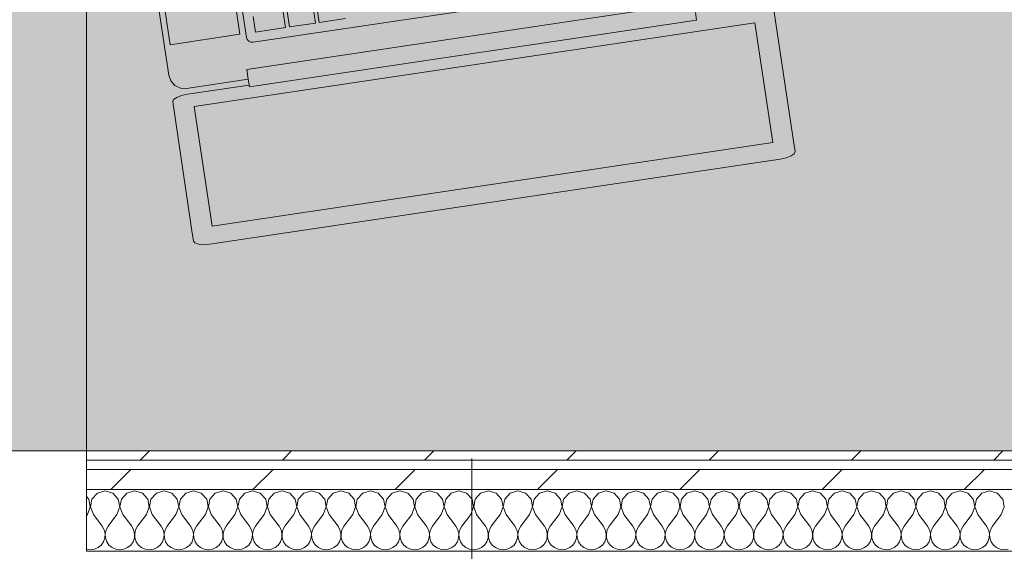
# Model space of a CAD drawing. Header units: millimetres. Extents: x -28277 to 305935, y -19284 to 4746.
# Tile 94 of 136: x 42269 to 42906, y -1231 to -888. Entities that reach past the tile are written whole.
import ezdxf

# ---------------------------------------------------------------- set-up
doc = ezdxf.new("R2010")
doc.units = ezdxf.units.MM
doc.header["$MEASUREMENT"] = 0
doc.linetypes.add('Wipeout_Contour', pattern=[1000, 0, -1000])
for name, color, linetype in [('10_ESTR_Pilars', 7, 'Continuous'), ('Nuevo_08_E_Envans secs', 7, 'Continuous'), ('Nuevo_09_EI_Mobiliari general', 7, 'Continuous')]:
    doc.layers.add(name, color=color, linetype=linetype)
for name, color, linetype, lineweight in [('10_ESTR_Pilars_Pluma_Nº__20', 1, 'Continuous', 5), ('Nuevo_08_E_Envans secs_Pluma_Nº__1', 7, 'Continuous', 5), ('Nuevo_09_EI_Mobiliari general_Pluma_Nº__1', 7, 'Continuous', 5)]:
    doc.layers.add(name, color=color, linetype=linetype, lineweight=lineweight)
for name, color, linetype, lineweight, true_color in [('Nuevo_08_E_Envans secs_Pluma_Nº__102', 7, 'Continuous', 5, 0xcccccc), ('Nuevo_08_E_Envans secs_Pluma_Nº__171', 171, 'Continuous', 13, 0xaaaaff), ('Nuevo_08_E_Envans secs_Pluma_Nº__177', 7, 'Continuous', 15, 0xf7e046)]:
    doc.layers.add(name, color=color, linetype=linetype, lineweight=lineweight, true_color=true_color)
pattern_1 = [(45, (55248.37, -37.4), (-91.9239, 91.9239), [97.5, -32.5]), (45, (55248.37, 54.52), (-91.9239, 91.9239), [97.5, -32.5])]

# ---------------------------------------------------------------- blocks, each defined once
blk = doc.blocks.new('Forjado_7_1', base_point=(39257.93, 1517.45))
at = {"layer": 'Nuevo_09_EI_Mobiliari general', "linetype": 'Continuous', "lineweight": 0, "true_color": 0xffffff}
blk.add_hatch(color=7, dxfattribs=at).paths.add_polyline_path([(39257.93, 1517.45), (39257.93, -1166.38), (44268.52, -1166.38), (44256.85, 1517.45), (43506.52, 1517.45), (43506.52, -416.38), (40007.93, -416.38), (40007.93, 1517.45)])
at = {"layer": 'Nuevo_09_EI_Mobiliari general_Pluma_Nº__1', "color": 7, "linetype": 'Continuous', "lineweight": 5, "flags": 128}
blk.add_lwpolyline([(39257.93, 1517.45), (39257.93, -1166.38), (44268.52, -1166.38), (44256.85, 1517.45), (43506.52, 1517.45), (43506.52, -416.38), (40007.93, -416.38), (40007.93, 1517.45)], close=True, dxfattribs=at)
blk = doc.blocks.new('*X139', base_point=(55248.37, -37.4))
at = {"layer": 'Nuevo_08_E_Envans secs_Pluma_Nº__102', "color": 254, "linetype": 'Continuous', "lineweight": 5, "true_color": 0xcccccc}
for p, q in [((42314.03, -1197.59), (42312.43, -1195.85)), ((42319.55, -1193.75), (42316.04, -1197.59)), ((42324.56, -1192.33), (42319.55, -1193.75)), ((42329.56, -1193.75), (42324.56, -1192.33)), ((42333.07, -1197.59), (42329.56, -1193.75)), ((42338.6, -1193.75), (42335.09, -1197.59)), ((42343.6, -1192.33), (42338.6, -1193.75)), ((42348.61, -1193.75), (42343.6, -1192.33)), ((42352.12, -1197.59), (42348.61, -1193.75)), ((42357.64, -1193.75), (42354.13, -1197.59)), ((42362.65, -1192.33), (42357.64, -1193.75)), ((42367.66, -1193.75), (42362.65, -1192.33)), ((42371.17, -1197.59), (42367.66, -1193.75)), ((42376.69, -1193.75), (42373.18, -1197.59)), ((42381.7, -1192.33), (42376.69, -1193.75)), ((42386.71, -1193.75), (42381.7, -1192.33)), ((42390.22, -1197.59), (42386.71, -1193.75)), ((42395.74, -1193.75), (42392.23, -1197.59)), ((42400.75, -1192.33), (42395.74, -1193.75)), ((42405.75, -1193.75), (42400.75, -1192.33)), ((42409.26, -1197.59), (42405.75, -1193.75)), ((42414.79, -1193.75), (42411.28, -1197.59)), ((42419.79, -1192.33), (42414.79, -1193.75)), ((42424.8, -1193.75), (42419.79, -1192.33)), ((42428.31, -1197.59), (42424.8, -1193.75)), ((42433.83, -1193.75), (42430.32, -1197.59)), ((42438.84, -1192.33), (42433.83, -1193.75)), ((42443.85, -1193.75), (42438.84, -1192.33)), ((42447.36, -1197.59), (42443.85, -1193.75)), ((42452.88, -1193.75), (42449.37, -1197.59)), ((42457.89, -1192.33), (42452.88, -1193.75)), ((42462.9, -1193.75), (42457.89, -1192.33)), ((42466.41, -1197.59), (42462.9, -1193.75)), ((42471.93, -1193.75), (42468.42, -1197.59)), ((42476.94, -1192.33), (42471.93, -1193.75)), ((42481.94, -1193.75), (42476.94, -1192.33)), ((42485.46, -1197.59), (42481.94, -1193.75)), ((42490.98, -1193.75), (42487.47, -1197.59)), ((42495.98, -1192.33), (42490.98, -1193.75)), ((42500.99, -1193.75), (42495.98, -1192.33)), ((42504.5, -1197.59), (42500.99, -1193.75)), ((42510.03, -1193.75), (42506.51, -1197.59)), ((42515.03, -1192.33), (42510.03, -1193.75)), ((42520.04, -1193.75), (42515.03, -1192.33)), ((42523.55, -1197.59), (42520.04, -1193.75)), ((42529.07, -1193.75), (42525.56, -1197.59)), ((42534.08, -1192.33), (42529.07, -1193.75)), ((42539.09, -1193.75), (42534.08, -1192.33)), ((42542.6, -1197.59), (42539.09, -1193.75)), ((42548.12, -1193.75), (42544.61, -1197.59)), ((42553.13, -1192.33), (42548.12, -1193.75)), ((42558.13, -1193.75), (42553.13, -1192.33)), ((42561.65, -1197.59), (42558.13, -1193.75)), ((42567.17, -1193.75), (42563.66, -1197.59)), ((42572.17, -1192.33), (42567.17, -1193.75)), ((42577.18, -1193.75), (42572.17, -1192.33)), ((42580.69, -1197.59), (42577.18, -1193.75)), ((42586.22, -1193.75), (42582.7, -1197.59)), ((42591.22, -1192.33), (42586.22, -1193.75)), ((42596.23, -1193.75), (42591.22, -1192.33)), ((42599.74, -1197.59), (42596.23, -1193.75)), ((42605.26, -1193.75), (42601.75, -1197.59)), ((42610.27, -1192.33), (42605.26, -1193.75)), ((42615.28, -1193.75), (42610.27, -1192.33)), ((42618.79, -1197.59), (42615.28, -1193.75)), ((42624.31, -1193.75), (42620.8, -1197.59)), ((42629.32, -1192.33), (42624.31, -1193.75)), ((42634.32, -1193.75), (42629.32, -1192.33)), ((42637.84, -1197.59), (42634.32, -1193.75)), ((42643.36, -1193.75), (42639.85, -1197.59)), ((42648.37, -1192.33), (42643.36, -1193.75)), ((42653.37, -1193.75), (42648.37, -1192.33)), ((42656.88, -1197.59), (42653.37, -1193.75)), ((42662.41, -1193.75), (42658.89, -1197.59)), ((42667.41, -1192.33), (42662.41, -1193.75)), ((42672.42, -1193.75), (42667.41, -1192.33)), ((42675.93, -1197.59), (42672.42, -1193.75)), ((42681.45, -1193.75), (42677.94, -1197.59)), ((42686.46, -1192.33), (42681.45, -1193.75)), ((42691.47, -1193.75), (42686.46, -1192.33)), ((42694.98, -1197.59), (42691.47, -1193.75)), ((42700.5, -1193.75), (42696.99, -1197.59)), ((42705.51, -1192.33), (42700.5, -1193.75)), ((42710.52, -1193.75), (42705.51, -1192.33)), ((42714.03, -1197.59), (42710.52, -1193.75)), ((42719.55, -1193.75), (42716.04, -1197.59)), ((42724.56, -1192.33), (42719.55, -1193.75)), ((42729.56, -1193.75), (42724.56, -1192.33)), ((42733.07, -1197.59), (42729.56, -1193.75)), ((42738.6, -1193.75), (42735.09, -1197.59)), ((42743.6, -1192.33), (42738.6, -1193.75)), ((42748.61, -1193.75), (42743.6, -1192.33)), ((42752.12, -1197.59), (42748.61, -1193.75)), ((42757.64, -1193.75), (42754.13, -1197.59)), ((42762.65, -1192.33), (42757.64, -1193.75)), ((42767.66, -1193.75), (42762.65, -1192.33)), ((42771.17, -1197.59), (42767.66, -1193.75)), ((42776.69, -1193.75), (42773.18, -1197.59)), ((42781.7, -1192.33), (42776.69, -1193.75)), ((42786.71, -1193.75), (42781.7, -1192.33)), ((42790.22, -1197.59), (42786.71, -1193.75)), ((42795.74, -1193.75), (42792.23, -1197.59)), ((42800.75, -1192.33), (42795.74, -1193.75)), ((42805.75, -1193.75), (42800.75, -1192.33)), ((42809.26, -1197.59), (42805.75, -1193.75)), ((42814.79, -1193.75), (42811.28, -1197.59)), ((42819.79, -1192.33), (42814.79, -1193.75)), ((42824.8, -1193.75), (42819.79, -1192.33)), ((42828.31, -1197.59), (42824.8, -1193.75)), ((42833.83, -1193.75), (42830.32, -1197.59)), ((42838.84, -1192.33), (42833.83, -1193.75)), ((42843.85, -1193.75), (42838.84, -1192.33)), ((42847.36, -1197.59), (42843.85, -1193.75)), ((42852.88, -1193.75), (42849.37, -1197.59)), ((42857.89, -1192.33), (42852.88, -1193.75)), ((42862.9, -1193.75), (42857.89, -1192.33)), ((42866.41, -1197.59), (42862.9, -1193.75)), ((42871.93, -1193.75), (42868.42, -1197.59)), ((42876.94, -1192.33), (42871.93, -1193.75)), ((42881.94, -1193.75), (42876.94, -1192.33)), ((42885.46, -1197.59), (42881.94, -1193.75)), ((42890.98, -1193.75), (42887.47, -1197.59)), ((42895.98, -1192.33), (42890.98, -1193.75)), ((42900.99, -1193.75), (42895.98, -1192.33)), ((42904.5, -1197.59), (42900.99, -1193.75)), ((42314.99, -1202.71), (42314.03, -1197.59)), ((42316.04, -1197.59), (42315.07, -1202.71)), ((42334.04, -1202.71), (42333.07, -1197.59)), ((42335.09, -1197.59), (42334.12, -1202.71)), ((42353.09, -1202.71), (42352.12, -1197.59)), ((42354.13, -1197.59), (42353.17, -1202.71)), ((42372.14, -1202.71), (42371.17, -1197.59)), ((42373.18, -1197.59), (42372.21, -1202.71)), ((42391.18, -1202.71), (42390.22, -1197.59)), ((42392.23, -1197.59), (42391.26, -1202.71)), ((42410.23, -1202.71), (42409.26, -1197.59)), ((42411.28, -1197.59), (42410.31, -1202.71)), ((42429.28, -1202.71), (42428.31, -1197.59)), ((42430.32, -1197.59), (42429.36, -1202.71)), ((42448.33, -1202.71), (42447.36, -1197.59)), ((42449.37, -1197.59), (42448.4, -1202.71)), ((42467.37, -1202.71), (42466.41, -1197.59)), ((42468.42, -1197.59), (42467.45, -1202.71)), ((42486.42, -1202.71), (42485.46, -1197.59)), ((42487.47, -1197.59), (42486.5, -1202.71)), ((42505.47, -1202.71), (42504.5, -1197.59)), ((42506.51, -1197.59), (42505.55, -1202.71)), ((42524.52, -1202.71), (42523.55, -1197.59)), ((42525.56, -1197.59), (42524.59, -1202.71)), ((42543.57, -1202.71), (42542.6, -1197.59)), ((42544.61, -1197.59), (42543.64, -1202.71)), ((42562.61, -1202.71), (42561.65, -1197.59)), ((42563.66, -1197.59), (42562.69, -1202.71)), ((42581.66, -1202.71), (42580.69, -1197.59)), ((42582.7, -1197.59), (42581.74, -1202.71)), ((42600.71, -1202.71), (42599.74, -1197.59)), ((42601.75, -1197.59), (42600.78, -1202.71)), ((42619.76, -1202.71), (42618.79, -1197.59)), ((42620.8, -1197.59), (42619.83, -1202.71)), ((42638.8, -1202.71), (42637.84, -1197.59)), ((42639.85, -1197.59), (42638.88, -1202.71)), ((42657.85, -1202.71), (42656.88, -1197.59)), ((42658.89, -1197.59), (42657.93, -1202.71)), ((42676.9, -1202.71), (42675.93, -1197.59)), ((42677.94, -1197.59), (42676.98, -1202.71)), ((42695.95, -1202.71), (42694.98, -1197.59)), ((42696.99, -1197.59), (42696.02, -1202.71)), ((42714.99, -1202.71), (42714.03, -1197.59)), ((42716.04, -1197.59), (42715.07, -1202.71)), ((42734.04, -1202.71), (42733.07, -1197.59)), ((42735.09, -1197.59), (42734.12, -1202.71)), ((42753.09, -1202.71), (42752.12, -1197.59)), ((42754.13, -1197.59), (42753.17, -1202.71)), ((42772.14, -1202.71), (42771.17, -1197.59)), ((42773.18, -1197.59), (42772.21, -1202.71)), ((42791.18, -1202.71), (42790.22, -1197.59)), ((42792.23, -1197.59), (42791.26, -1202.71)), ((42810.23, -1202.71), (42809.26, -1197.59)), ((42811.28, -1197.59), (42810.31, -1202.71)), ((42829.28, -1202.71), (42828.31, -1197.59)), ((42830.32, -1197.59), (42829.36, -1202.71)), ((42848.33, -1202.71), (42847.36, -1197.59)), ((42849.37, -1197.59), (42848.4, -1202.71)), ((42867.37, -1202.71), (42866.41, -1197.59)), ((42868.42, -1197.59), (42867.45, -1202.71)), ((42886.42, -1202.71), (42885.46, -1197.59)), ((42887.47, -1197.59), (42886.5, -1202.71)), ((42905.47, -1202.71), (42904.5, -1197.59)), ((42313.13, -1207.57), (42312.43, -1208.49)), ((42313.13, -1207.57), (42314.99, -1202.71)), ((42315.07, -1202.71), (42316.94, -1207.57)), ((42316.94, -1207.57), (42322.65, -1215.19)), ((42332.17, -1207.57), (42326.46, -1215.19)), ((42332.17, -1207.57), (42334.04, -1202.71)), ((42334.12, -1202.71), (42335.98, -1207.57)), ((42335.98, -1207.57), (42341.7, -1215.19)), ((42351.22, -1207.57), (42345.51, -1215.19)), ((42351.22, -1207.57), (42353.09, -1202.71)), ((42353.17, -1202.71), (42355.03, -1207.57)), ((42355.03, -1207.57), (42360.75, -1215.19)), ((42370.27, -1207.57), (42364.56, -1215.19)), ((42370.27, -1207.57), (42372.14, -1202.71)), ((42372.21, -1202.71), (42374.08, -1207.57)), ((42374.08, -1207.57), (42379.79, -1215.19)), ((42389.32, -1207.57), (42383.6, -1215.19)), ((42389.32, -1207.57), (42391.18, -1202.71)), ((42391.26, -1202.71), (42393.13, -1207.57)), ((42393.13, -1207.57), (42398.84, -1215.19)), ((42408.37, -1207.57), (42402.65, -1215.19)), ((42408.37, -1207.57), (42410.23, -1202.71)), ((42410.31, -1202.71), (42412.17, -1207.57)), ((42412.17, -1207.57), (42417.89, -1215.19)), ((42427.41, -1207.57), (42421.7, -1215.19)), ((42427.41, -1207.57), (42429.28, -1202.71)), ((42429.36, -1202.71), (42431.22, -1207.57)), ((42431.22, -1207.57), (42436.94, -1215.19)), ((42446.46, -1207.57), (42440.75, -1215.19)), ((42446.46, -1207.57), (42448.33, -1202.71)), ((42448.4, -1202.71), (42450.27, -1207.57)), ((42450.27, -1207.57), (42455.98, -1215.19)), ((42465.51, -1207.57), (42459.79, -1215.19)), ((42465.51, -1207.57), (42467.37, -1202.71)), ((42467.45, -1202.71), (42469.32, -1207.57)), ((42469.32, -1207.57), (42475.03, -1215.19)), ((42484.56, -1207.57), (42478.84, -1215.19)), ((42484.56, -1207.57), (42486.42, -1202.71)), ((42486.5, -1202.71), (42488.37, -1207.57)), ((42488.37, -1207.57), (42494.08, -1215.19)), ((42503.6, -1207.57), (42497.89, -1215.19)), ((42503.6, -1207.57), (42505.47, -1202.71)), ((42505.55, -1202.71), (42507.41, -1207.57)), ((42507.41, -1207.57), (42513.13, -1215.19)), ((42522.65, -1207.57), (42516.94, -1215.19)), ((42522.65, -1207.57), (42524.52, -1202.71)), ((42524.59, -1202.71), (42526.46, -1207.57)), ((42526.46, -1207.57), (42532.17, -1215.19)), ((42541.7, -1207.57), (42535.98, -1215.19)), ((42541.7, -1207.57), (42543.57, -1202.71)), ((42543.64, -1202.71), (42545.51, -1207.57)), ((42545.51, -1207.57), (42551.22, -1215.19)), ((42560.75, -1207.57), (42555.03, -1215.19)), ((42560.75, -1207.57), (42562.61, -1202.71)), ((42562.69, -1202.71), (42564.56, -1207.57)), ((42564.56, -1207.57), (42570.27, -1215.19)), ((42579.79, -1207.57), (42574.08, -1215.19)), ((42579.79, -1207.57), (42581.66, -1202.71)), ((42581.74, -1202.71), (42583.6, -1207.57)), ((42583.6, -1207.57), (42589.32, -1215.19)), ((42598.84, -1207.57), (42593.13, -1215.19)), ((42598.84, -1207.57), (42600.71, -1202.71)), ((42600.78, -1202.71), (42602.65, -1207.57)), ((42602.65, -1207.57), (42608.37, -1215.19)), ((42617.89, -1207.57), (42612.17, -1215.19)), ((42617.89, -1207.57), (42619.76, -1202.71)), ((42619.83, -1202.71), (42621.7, -1207.57)), ((42621.7, -1207.57), (42627.41, -1215.19)), ((42636.94, -1207.57), (42631.22, -1215.19)), ((42636.94, -1207.57), (42638.8, -1202.71)), ((42638.88, -1202.71), (42640.75, -1207.57)), ((42640.75, -1207.57), (42646.46, -1215.19)), ((42655.98, -1207.57), (42650.27, -1215.19)), ((42655.98, -1207.57), (42657.85, -1202.71)), ((42657.93, -1202.71), (42659.79, -1207.57)), ((42659.79, -1207.57), (42665.51, -1215.19)), ((42675.03, -1207.57), (42669.32, -1215.19)), ((42675.03, -1207.57), (42676.9, -1202.71)), ((42676.98, -1202.71), (42678.84, -1207.57)), ((42678.84, -1207.57), (42684.56, -1215.19)), ((42694.08, -1207.57), (42688.37, -1215.19)), ((42694.08, -1207.57), (42695.95, -1202.71)), ((42696.02, -1202.71), (42697.89, -1207.57)), ((42697.89, -1207.57), (42703.6, -1215.19)), ((42713.13, -1207.57), (42707.41, -1215.19)), ((42713.13, -1207.57), (42714.99, -1202.71)), ((42715.07, -1202.71), (42716.94, -1207.57)), ((42716.94, -1207.57), (42722.65, -1215.19)), ((42732.17, -1207.57), (42726.46, -1215.19)), ((42732.17, -1207.57), (42734.04, -1202.71)), ((42734.12, -1202.71), (42735.98, -1207.57)), ((42735.98, -1207.57), (42741.7, -1215.19)), ((42751.22, -1207.57), (42745.51, -1215.19)), ((42751.22, -1207.57), (42753.09, -1202.71)), ((42753.17, -1202.71), (42755.03, -1207.57)), ((42755.03, -1207.57), (42760.75, -1215.19)), ((42770.27, -1207.57), (42764.56, -1215.19)), ((42770.27, -1207.57), (42772.14, -1202.71)), ((42772.21, -1202.71), (42774.08, -1207.57)), ((42774.08, -1207.57), (42779.79, -1215.19)), ((42789.32, -1207.57), (42783.6, -1215.19)), ((42789.32, -1207.57), (42791.18, -1202.71)), ((42791.26, -1202.71), (42793.13, -1207.57)), ((42793.13, -1207.57), (42798.84, -1215.19)), ((42808.37, -1207.57), (42802.65, -1215.19)), ((42808.37, -1207.57), (42810.23, -1202.71)), ((42810.31, -1202.71), (42812.17, -1207.57)), ((42812.17, -1207.57), (42817.89, -1215.19)), ((42827.41, -1207.57), (42821.7, -1215.19)), ((42827.41, -1207.57), (42829.28, -1202.71)), ((42829.36, -1202.71), (42831.22, -1207.57)), ((42831.22, -1207.57), (42836.94, -1215.19)), ((42846.46, -1207.57), (42840.75, -1215.19)), ((42846.46, -1207.57), (42848.33, -1202.71)), ((42848.4, -1202.71), (42850.27, -1207.57)), ((42850.27, -1207.57), (42855.98, -1215.19)), ((42865.51, -1207.57), (42859.79, -1215.19)), ((42865.51, -1207.57), (42867.37, -1202.71)), ((42867.45, -1202.71), (42869.32, -1207.57)), ((42869.32, -1207.57), (42875.03, -1215.19)), ((42884.56, -1207.57), (42878.84, -1215.19)), ((42884.56, -1207.57), (42886.42, -1202.71)), ((42886.5, -1202.71), (42888.37, -1207.57)), ((42888.37, -1207.57), (42894.08, -1215.19)), ((42903.6, -1207.57), (42897.89, -1215.19)), ((42903.6, -1207.57), (42905.47, -1202.71)), ((42323.92, -1217.48), (42322.65, -1215.19)), ((42324.52, -1220.04), (42323.92, -1217.48)), ((42324.39, -1222.67), (42324.52, -1220.04)), ((42325.19, -1217.48), (42324.59, -1220.04)), ((42324.59, -1220.04), (42324.72, -1222.67)), ((42326.46, -1215.19), (42325.19, -1217.48)), ((42342.97, -1217.48), (42341.7, -1215.19)), ((42343.57, -1220.04), (42342.97, -1217.48)), ((42343.44, -1222.67), (42343.57, -1220.04)), ((42344.24, -1217.48), (42343.64, -1220.04)), ((42343.64, -1220.04), (42343.77, -1222.67)), ((42345.51, -1215.19), (42344.24, -1217.48)), ((42362.02, -1217.48), (42360.75, -1215.19)), ((42362.61, -1220.04), (42362.02, -1217.48)), ((42362.49, -1222.67), (42362.61, -1220.04)), ((42363.28, -1217.48), (42362.69, -1220.04)), ((42362.69, -1220.04), (42362.82, -1222.67)), ((42364.56, -1215.19), (42363.28, -1217.48)), ((42381.07, -1217.48), (42379.79, -1215.19)), ((42381.66, -1220.04), (42381.07, -1217.48)), ((42381.53, -1222.67), (42381.66, -1220.04)), ((42382.33, -1217.48), (42381.74, -1220.04)), ((42381.74, -1220.04), (42381.86, -1222.67)), ((42383.6, -1215.19), (42382.33, -1217.48)), ((42400.11, -1217.48), (42398.84, -1215.19)), ((42400.71, -1220.04), (42400.11, -1217.48)), ((42400.58, -1222.67), (42400.71, -1220.04)), ((42401.38, -1217.48), (42400.78, -1220.04)), ((42400.78, -1220.04), (42400.91, -1222.67)), ((42402.65, -1215.19), (42401.38, -1217.48)), ((42419.16, -1217.48), (42417.89, -1215.19)), ((42419.76, -1220.04), (42419.16, -1217.48)), ((42419.63, -1222.67), (42419.76, -1220.04)), ((42420.43, -1217.48), (42419.83, -1220.04)), ((42419.83, -1220.04), (42419.96, -1222.67)), ((42421.7, -1215.19), (42420.43, -1217.48)), ((42438.21, -1217.48), (42436.94, -1215.19)), ((42438.8, -1220.04), (42438.21, -1217.48)), ((42438.68, -1222.67), (42438.8, -1220.04)), ((42439.47, -1217.48), (42438.88, -1220.04)), ((42438.88, -1220.04), (42439.01, -1222.67)), ((42440.75, -1215.19), (42439.47, -1217.48)), ((42457.26, -1217.48), (42455.98, -1215.19)), ((42457.85, -1220.04), (42457.26, -1217.48)), ((42457.72, -1222.67), (42457.85, -1220.04)), ((42458.52, -1217.48), (42457.93, -1220.04)), ((42457.93, -1220.04), (42458.06, -1222.67)), ((42459.79, -1215.19), (42458.52, -1217.48)), ((42476.3, -1217.48), (42475.03, -1215.19)), ((42476.9, -1220.04), (42476.3, -1217.48)), ((42476.77, -1222.67), (42476.9, -1220.04)), ((42477.57, -1217.48), (42476.98, -1220.04)), ((42476.98, -1220.04), (42477.1, -1222.67)), ((42478.84, -1215.19), (42477.57, -1217.48)), ((42495.35, -1217.48), (42494.08, -1215.19)), ((42495.95, -1220.04), (42495.35, -1217.48)), ((42495.82, -1222.67), (42495.95, -1220.04)), ((42496.62, -1217.48), (42496.02, -1220.04)), ((42496.02, -1220.04), (42496.15, -1222.67)), ((42497.89, -1215.19), (42496.62, -1217.48)), ((42514.4, -1217.48), (42513.13, -1215.19)), ((42514.99, -1220.04), (42514.4, -1217.48)), ((42514.87, -1222.67), (42514.99, -1220.04)), ((42515.67, -1217.48), (42515.07, -1220.04)), ((42515.07, -1220.04), (42515.2, -1222.67)), ((42516.94, -1215.19), (42515.67, -1217.48)), ((42533.45, -1217.48), (42532.17, -1215.19)), ((42534.04, -1220.04), (42533.45, -1217.48)), ((42533.91, -1222.67), (42534.04, -1220.04)), ((42534.71, -1217.48), (42534.12, -1220.04)), ((42534.12, -1220.04), (42534.25, -1222.67)), ((42535.98, -1215.19), (42534.71, -1217.48)), ((42552.49, -1217.48), (42551.22, -1215.19)), ((42553.09, -1220.04), (42552.49, -1217.48)), ((42552.96, -1222.67), (42553.09, -1220.04)), ((42553.76, -1217.48), (42553.17, -1220.04)), ((42553.17, -1220.04), (42553.29, -1222.67)), ((42555.03, -1215.19), (42553.76, -1217.48)), ((42571.54, -1217.48), (42570.27, -1215.19)), ((42572.14, -1220.04), (42571.54, -1217.48)), ((42572.01, -1222.67), (42572.14, -1220.04)), ((42572.81, -1217.48), (42572.21, -1220.04)), ((42572.21, -1220.04), (42572.34, -1222.67)), ((42574.08, -1215.19), (42572.81, -1217.48)), ((42590.59, -1217.48), (42589.32, -1215.19)), ((42591.18, -1220.04), (42590.59, -1217.48)), ((42591.06, -1222.67), (42591.18, -1220.04)), ((42591.86, -1217.48), (42591.26, -1220.04)), ((42591.26, -1220.04), (42591.39, -1222.67)), ((42593.13, -1215.19), (42591.86, -1217.48)), ((42609.64, -1217.48), (42608.37, -1215.19)), ((42610.23, -1220.04), (42609.64, -1217.48)), ((42610.1, -1222.67), (42610.23, -1220.04)), ((42610.9, -1217.48), (42610.31, -1220.04)), ((42610.31, -1220.04), (42610.44, -1222.67)), ((42612.17, -1215.19), (42610.9, -1217.48)), ((42628.68, -1217.48), (42627.41, -1215.19)), ((42629.28, -1220.04), (42628.68, -1217.48)), ((42629.15, -1222.67), (42629.28, -1220.04)), ((42629.95, -1217.48), (42629.36, -1220.04)), ((42629.36, -1220.04), (42629.48, -1222.67)), ((42631.22, -1215.19), (42629.95, -1217.48)), ((42647.73, -1217.48), (42646.46, -1215.19)), ((42648.33, -1220.04), (42647.73, -1217.48)), ((42648.2, -1222.67), (42648.33, -1220.04)), ((42649, -1217.48), (42648.4, -1220.04)), ((42648.4, -1220.04), (42648.53, -1222.67)), ((42650.27, -1215.19), (42649, -1217.48)), ((42666.78, -1217.48), (42665.51, -1215.19)), ((42667.37, -1220.04), (42666.78, -1217.48)), ((42667.25, -1222.67), (42667.37, -1220.04)), ((42668.05, -1217.48), (42667.45, -1220.04)), ((42667.45, -1220.04), (42667.58, -1222.67)), ((42669.32, -1215.19), (42668.05, -1217.48)), ((42685.83, -1217.48), (42684.56, -1215.19)), ((42686.42, -1220.04), (42685.83, -1217.48)), ((42686.29, -1222.67), (42686.42, -1220.04)), ((42687.09, -1217.48), (42686.5, -1220.04)), ((42686.5, -1220.04), (42686.63, -1222.67)), ((42688.37, -1215.19), (42687.09, -1217.48)), ((42704.88, -1217.48), (42703.6, -1215.19)), ((42705.47, -1220.04), (42704.88, -1217.48)), ((42705.34, -1222.67), (42705.47, -1220.04)), ((42706.14, -1217.48), (42705.55, -1220.04)), ((42705.55, -1220.04), (42705.67, -1222.67)), ((42707.41, -1215.19), (42706.14, -1217.48)), ((42723.92, -1217.48), (42722.65, -1215.19)), ((42724.52, -1220.04), (42723.92, -1217.48)), ((42724.39, -1222.67), (42724.52, -1220.04)), ((42725.19, -1217.48), (42724.59, -1220.04)), ((42724.59, -1220.04), (42724.72, -1222.67)), ((42726.46, -1215.19), (42725.19, -1217.48)), ((42742.97, -1217.48), (42741.7, -1215.19)), ((42743.57, -1220.04), (42742.97, -1217.48)), ((42743.44, -1222.67), (42743.57, -1220.04)), ((42744.24, -1217.48), (42743.64, -1220.04)), ((42743.64, -1220.04), (42743.77, -1222.67)), ((42745.51, -1215.19), (42744.24, -1217.48)), ((42762.02, -1217.48), (42760.75, -1215.19)), ((42762.61, -1220.04), (42762.02, -1217.48)), ((42762.49, -1222.67), (42762.61, -1220.04)), ((42763.28, -1217.48), (42762.69, -1220.04)), ((42762.69, -1220.04), (42762.82, -1222.67)), ((42764.56, -1215.19), (42763.28, -1217.48)), ((42781.07, -1217.48), (42779.79, -1215.19)), ((42781.66, -1220.04), (42781.07, -1217.48)), ((42781.53, -1222.67), (42781.66, -1220.04)), ((42782.33, -1217.48), (42781.74, -1220.04)), ((42781.74, -1220.04), (42781.86, -1222.67)), ((42783.6, -1215.19), (42782.33, -1217.48)), ((42800.11, -1217.48), (42798.84, -1215.19)), ((42800.71, -1220.04), (42800.11, -1217.48)), ((42800.58, -1222.67), (42800.71, -1220.04)), ((42801.38, -1217.48), (42800.78, -1220.04)), ((42800.78, -1220.04), (42800.91, -1222.67)), ((42802.65, -1215.19), (42801.38, -1217.48)), ((42819.16, -1217.48), (42817.89, -1215.19)), ((42819.76, -1220.04), (42819.16, -1217.48)), ((42819.63, -1222.67), (42819.76, -1220.04)), ((42820.43, -1217.48), (42819.83, -1220.04)), ((42819.83, -1220.04), (42819.96, -1222.67)), ((42821.7, -1215.19), (42820.43, -1217.48)), ((42838.21, -1217.48), (42836.94, -1215.19)), ((42838.8, -1220.04), (42838.21, -1217.48)), ((42838.68, -1222.67), (42838.8, -1220.04)), ((42839.47, -1217.48), (42838.88, -1220.04)), ((42838.88, -1220.04), (42839.01, -1222.67)), ((42840.75, -1215.19), (42839.47, -1217.48)), ((42857.26, -1217.48), (42855.98, -1215.19)), ((42857.85, -1220.04), (42857.26, -1217.48)), ((42857.72, -1222.67), (42857.85, -1220.04)), ((42858.52, -1217.48), (42857.93, -1220.04)), ((42857.93, -1220.04), (42858.06, -1222.67)), ((42859.79, -1215.19), (42858.52, -1217.48)), ((42876.3, -1217.48), (42875.03, -1215.19)), ((42876.9, -1220.04), (42876.3, -1217.48)), ((42876.77, -1222.67), (42876.9, -1220.04)), ((42877.57, -1217.48), (42876.98, -1220.04)), ((42876.98, -1220.04), (42877.1, -1222.67)), ((42878.84, -1215.19), (42877.57, -1217.48)), ((42895.35, -1217.48), (42894.08, -1215.19)), ((42895.95, -1220.04), (42895.35, -1217.48)), ((42895.82, -1222.67), (42895.95, -1220.04)), ((42896.62, -1217.48), (42896.02, -1220.04)), ((42896.02, -1220.04), (42896.15, -1222.67)), ((42897.89, -1215.19), (42896.62, -1217.48)), ((42320.04, -1229), (42322.06, -1227.32)), ((42322.06, -1227.32), (42323.55, -1225.16)), ((42323.55, -1225.16), (42324.39, -1222.67)), ((42324.72, -1222.67), (42325.56, -1225.16)), ((42325.56, -1225.16), (42327.05, -1227.32)), ((42327.05, -1227.32), (42329.07, -1229)), ((42339.09, -1229), (42341.11, -1227.32)), ((42341.11, -1227.32), (42342.6, -1225.16)), ((42342.6, -1225.16), (42343.44, -1222.67)), ((42343.77, -1222.67), (42344.61, -1225.16)), ((42344.61, -1225.16), (42346.1, -1227.32)), ((42346.1, -1227.32), (42348.12, -1229)), ((42358.13, -1229), (42360.16, -1227.32)), ((42360.16, -1227.32), (42361.65, -1225.16)), ((42361.65, -1225.16), (42362.49, -1222.67)), ((42362.82, -1222.67), (42363.66, -1225.16)), ((42363.66, -1225.16), (42365.14, -1227.32)), ((42365.14, -1227.32), (42367.17, -1229)), ((42377.18, -1229), (42379.21, -1227.32)), ((42379.21, -1227.32), (42380.69, -1225.16)), ((42380.69, -1225.16), (42381.53, -1222.67)), ((42381.86, -1222.67), (42382.7, -1225.16)), ((42382.7, -1225.16), (42384.19, -1227.32)), ((42384.19, -1227.32), (42386.22, -1229)), ((42396.23, -1229), (42398.25, -1227.32)), ((42398.25, -1227.32), (42399.74, -1225.16)), ((42399.74, -1225.16), (42400.58, -1222.67)), ((42400.91, -1222.67), (42401.75, -1225.16)), ((42401.75, -1225.16), (42403.24, -1227.32)), ((42403.24, -1227.32), (42405.26, -1229)), ((42415.28, -1229), (42417.3, -1227.32)), ((42417.3, -1227.32), (42418.79, -1225.16)), ((42418.79, -1225.16), (42419.63, -1222.67)), ((42419.96, -1222.67), (42420.8, -1225.16)), ((42420.8, -1225.16), (42422.29, -1227.32)), ((42422.29, -1227.32), (42424.31, -1229)), ((42434.32, -1229), (42436.35, -1227.32)), ((42436.35, -1227.32), (42437.84, -1225.16)), ((42437.84, -1225.16), (42438.68, -1222.67)), ((42439.01, -1222.67), (42439.85, -1225.16)), ((42439.85, -1225.16), (42441.34, -1227.32)), ((42441.34, -1227.32), (42443.36, -1229)), ((42453.37, -1229), (42455.4, -1227.32)), ((42455.4, -1227.32), (42456.88, -1225.16)), ((42456.88, -1225.16), (42457.72, -1222.67)), ((42458.06, -1222.67), (42458.89, -1225.16)), ((42458.89, -1225.16), (42460.38, -1227.32)), ((42460.38, -1227.32), (42462.41, -1229)), ((42472.42, -1229), (42474.44, -1227.32)), ((42474.44, -1227.32), (42475.93, -1225.16)), ((42475.93, -1225.16), (42476.77, -1222.67)), ((42477.1, -1222.67), (42477.94, -1225.16)), ((42477.94, -1225.16), (42479.43, -1227.32)), ((42479.43, -1227.32), (42481.45, -1229)), ((42491.47, -1229), (42493.49, -1227.32)), ((42493.49, -1227.32), (42494.98, -1225.16)), ((42494.98, -1225.16), (42495.82, -1222.67)), ((42496.15, -1222.67), (42496.99, -1225.16)), ((42496.99, -1225.16), (42498.48, -1227.32)), ((42498.48, -1227.32), (42500.5, -1229)), ((42510.52, -1229), (42512.54, -1227.32)), ((42512.54, -1227.32), (42514.03, -1225.16)), ((42514.03, -1225.16), (42514.87, -1222.67)), ((42515.2, -1222.67), (42516.04, -1225.16)), ((42516.04, -1225.16), (42517.53, -1227.32)), ((42517.53, -1227.32), (42519.55, -1229)), ((42529.56, -1229), (42531.59, -1227.32)), ((42531.59, -1227.32), (42533.07, -1225.16)), ((42533.07, -1225.16), (42533.91, -1222.67)), ((42534.25, -1222.67), (42535.09, -1225.16)), ((42535.09, -1225.16), (42536.57, -1227.32)), ((42536.57, -1227.32), (42538.6, -1229)), ((42548.61, -1229), (42550.63, -1227.32)), ((42550.63, -1227.32), (42552.12, -1225.16)), ((42552.12, -1225.16), (42552.96, -1222.67)), ((42553.29, -1222.67), (42554.13, -1225.16)), ((42554.13, -1225.16), (42555.62, -1227.32)), ((42555.62, -1227.32), (42557.64, -1229)), ((42567.66, -1229), (42569.68, -1227.32)), ((42569.68, -1227.32), (42571.17, -1225.16)), ((42571.17, -1225.16), (42572.01, -1222.67)), ((42572.34, -1222.67), (42573.18, -1225.16)), ((42573.18, -1225.16), (42574.67, -1227.32)), ((42574.67, -1227.32), (42576.69, -1229)), ((42586.71, -1229), (42588.73, -1227.32)), ((42588.73, -1227.32), (42590.22, -1225.16)), ((42590.22, -1225.16), (42591.06, -1222.67)), ((42591.39, -1222.67), (42592.23, -1225.16)), ((42592.23, -1225.16), (42593.72, -1227.32)), ((42593.72, -1227.32), (42595.74, -1229)), ((42605.75, -1229), (42607.78, -1227.32)), ((42607.78, -1227.32), (42609.26, -1225.16)), ((42609.26, -1225.16), (42610.1, -1222.67)), ((42610.44, -1222.67), (42611.28, -1225.16)), ((42611.28, -1225.16), (42612.76, -1227.32)), ((42612.76, -1227.32), (42614.79, -1229)), ((42624.8, -1229), (42626.82, -1227.32)), ((42626.82, -1227.32), (42628.31, -1225.16)), ((42628.31, -1225.16), (42629.15, -1222.67)), ((42629.48, -1222.67), (42630.32, -1225.16)), ((42630.32, -1225.16), (42631.81, -1227.32)), ((42631.81, -1227.32), (42633.83, -1229)), ((42643.85, -1229), (42645.87, -1227.32)), ((42645.87, -1227.32), (42647.36, -1225.16)), ((42647.36, -1225.16), (42648.2, -1222.67)), ((42648.53, -1222.67), (42649.37, -1225.16)), ((42649.37, -1225.16), (42650.86, -1227.32)), ((42650.86, -1227.32), (42652.88, -1229)), ((42662.9, -1229), (42664.92, -1227.32)), ((42664.92, -1227.32), (42666.41, -1225.16)), ((42666.41, -1225.16), (42667.25, -1222.67)), ((42667.58, -1222.67), (42668.42, -1225.16)), ((42668.42, -1225.16), (42669.91, -1227.32)), ((42669.91, -1227.32), (42671.93, -1229)), ((42681.94, -1229), (42683.97, -1227.32)), ((42683.97, -1227.32), (42685.46, -1225.16)), ((42685.46, -1225.16), (42686.29, -1222.67)), ((42686.63, -1222.67), (42687.47, -1225.16)), ((42687.47, -1225.16), (42688.95, -1227.32)), ((42688.95, -1227.32), (42690.98, -1229)), ((42700.99, -1229), (42703.01, -1227.32)), ((42703.01, -1227.32), (42704.5, -1225.16)), ((42704.5, -1225.16), (42705.34, -1222.67)), ((42705.67, -1222.67), (42706.51, -1225.16)), ((42706.51, -1225.16), (42708, -1227.32)), ((42708, -1227.32), (42710.03, -1229)), ((42720.04, -1229), (42722.06, -1227.32)), ((42722.06, -1227.32), (42723.55, -1225.16)), ((42723.55, -1225.16), (42724.39, -1222.67)), ((42724.72, -1222.67), (42725.56, -1225.16)), ((42725.56, -1225.16), (42727.05, -1227.32)), ((42727.05, -1227.32), (42729.07, -1229)), ((42739.09, -1229), (42741.11, -1227.32)), ((42741.11, -1227.32), (42742.6, -1225.16)), ((42742.6, -1225.16), (42743.44, -1222.67)), ((42743.77, -1222.67), (42744.61, -1225.16)), ((42744.61, -1225.16), (42746.1, -1227.32)), ((42746.1, -1227.32), (42748.12, -1229)), ((42758.13, -1229), (42760.16, -1227.32)), ((42760.16, -1227.32), (42761.65, -1225.16)), ((42761.65, -1225.16), (42762.49, -1222.67)), ((42762.82, -1222.67), (42763.66, -1225.16)), ((42763.66, -1225.16), (42765.14, -1227.32)), ((42765.14, -1227.32), (42767.17, -1229)), ((42777.18, -1229), (42779.21, -1227.32)), ((42779.21, -1227.32), (42780.69, -1225.16)), ((42780.69, -1225.16), (42781.53, -1222.67)), ((42781.86, -1222.67), (42782.7, -1225.16)), ((42782.7, -1225.16), (42784.19, -1227.32)), ((42784.19, -1227.32), (42786.22, -1229)), ((42796.23, -1229), (42798.25, -1227.32)), ((42798.25, -1227.32), (42799.74, -1225.16)), ((42799.74, -1225.16), (42800.58, -1222.67)), ((42800.91, -1222.67), (42801.75, -1225.16)), ((42801.75, -1225.16), (42803.24, -1227.32)), ((42803.24, -1227.32), (42805.26, -1229)), ((42815.28, -1229), (42817.3, -1227.32)), ((42817.3, -1227.32), (42818.79, -1225.16)), ((42818.79, -1225.16), (42819.63, -1222.67)), ((42819.96, -1222.67), (42820.8, -1225.16)), ((42820.8, -1225.16), (42822.29, -1227.32)), ((42822.29, -1227.32), (42824.31, -1229)), ((42834.32, -1229), (42836.35, -1227.32)), ((42836.35, -1227.32), (42837.84, -1225.16)), ((42837.84, -1225.16), (42838.68, -1222.67)), ((42839.01, -1222.67), (42839.85, -1225.16)), ((42839.85, -1225.16), (42841.34, -1227.32)), ((42841.34, -1227.32), (42843.36, -1229)), ((42853.37, -1229), (42855.4, -1227.32)), ((42855.4, -1227.32), (42856.88, -1225.16)), ((42856.88, -1225.16), (42857.72, -1222.67)), ((42858.06, -1222.67), (42858.89, -1225.16)), ((42858.89, -1225.16), (42860.38, -1227.32)), ((42860.38, -1227.32), (42862.41, -1229)), ((42872.42, -1229), (42874.44, -1227.32)), ((42874.44, -1227.32), (42875.93, -1225.16)), ((42875.93, -1225.16), (42876.77, -1222.67)), ((42877.1, -1222.67), (42877.94, -1225.16)), ((42877.94, -1225.16), (42879.43, -1227.32)), ((42879.43, -1227.32), (42881.45, -1229)), ((42891.47, -1229), (42893.49, -1227.32)), ((42893.49, -1227.32), (42894.98, -1225.16)), ((42894.98, -1225.16), (42895.82, -1222.67)), ((42896.15, -1222.67), (42896.99, -1225.16)), ((42896.99, -1225.16), (42898.48, -1227.32)), ((42898.48, -1227.32), (42900.5, -1229)), ((42312.43, -1230.06), (42315.03, -1230.42)), ((42315.03, -1230.42), (42317.63, -1230.06)), ((42317.63, -1230.06), (42320.04, -1229)), ((42329.07, -1229), (42331.48, -1230.06)), ((42331.48, -1230.06), (42334.08, -1230.42)), ((42334.08, -1230.42), (42336.68, -1230.06)), ((42336.68, -1230.06), (42339.09, -1229)), ((42348.12, -1229), (42350.52, -1230.06)), ((42350.52, -1230.06), (42353.13, -1230.42)), ((42353.13, -1230.42), (42355.73, -1230.06)), ((42355.73, -1230.06), (42358.13, -1229)), ((42367.17, -1229), (42369.57, -1230.06)), ((42369.57, -1230.06), (42372.17, -1230.42)), ((42372.17, -1230.42), (42374.78, -1230.06)), ((42374.78, -1230.06), (42377.18, -1229)), ((42386.22, -1229), (42388.62, -1230.06)), ((42388.62, -1230.06), (42391.22, -1230.42)), ((42391.22, -1230.42), (42393.83, -1230.06)), ((42393.83, -1230.06), (42396.23, -1229)), ((42405.26, -1229), (42407.67, -1230.06)), ((42407.67, -1230.06), (42410.27, -1230.42)), ((42410.27, -1230.42), (42412.87, -1230.06)), ((42412.87, -1230.06), (42415.28, -1229)), ((42424.31, -1229), (42426.72, -1230.06)), ((42426.72, -1230.06), (42429.32, -1230.42)), ((42429.32, -1230.42), (42431.92, -1230.06)), ((42431.92, -1230.06), (42434.32, -1229)), ((42443.36, -1229), (42445.76, -1230.06)), ((42445.76, -1230.06), (42448.37, -1230.42)), ((42448.37, -1230.42), (42450.97, -1230.06)), ((42450.97, -1230.06), (42453.37, -1229)), ((42462.41, -1229), (42464.81, -1230.06)), ((42464.81, -1230.06), (42467.41, -1230.42)), ((42467.41, -1230.42), (42470.02, -1230.06)), ((42470.02, -1230.06), (42472.42, -1229)), ((42481.45, -1229), (42483.86, -1230.06)), ((42483.86, -1230.06), (42486.46, -1230.42)), ((42486.46, -1230.42), (42489.06, -1230.06)), ((42489.06, -1230.06), (42491.47, -1229)), ((42500.5, -1229), (42502.91, -1230.06)), ((42502.91, -1230.06), (42505.51, -1230.42)), ((42505.51, -1230.42), (42508.11, -1230.06)), ((42508.11, -1230.06), (42510.52, -1229)), ((42519.55, -1229), (42521.95, -1230.06)), ((42521.95, -1230.06), (42524.56, -1230.42)), ((42524.56, -1230.42), (42527.16, -1230.06)), ((42527.16, -1230.06), (42529.56, -1229)), ((42538.6, -1229), (42541, -1230.06)), ((42541, -1230.06), (42543.6, -1230.42)), ((42543.6, -1230.42), (42546.21, -1230.06)), ((42546.21, -1230.06), (42548.61, -1229)), ((42557.64, -1229), (42560.05, -1230.06)), ((42560.05, -1230.06), (42562.65, -1230.42)), ((42562.65, -1230.42), (42565.25, -1230.06)), ((42565.25, -1230.06), (42567.66, -1229)), ((42576.69, -1229), (42579.1, -1230.06)), ((42579.1, -1230.06), (42581.7, -1230.42)), ((42581.7, -1230.42), (42584.3, -1230.06)), ((42584.3, -1230.06), (42586.71, -1229)), ((42595.74, -1229), (42598.14, -1230.06)), ((42598.14, -1230.06), (42600.75, -1230.42)), ((42600.75, -1230.42), (42603.35, -1230.06)), ((42603.35, -1230.06), (42605.75, -1229)), ((42614.79, -1229), (42617.19, -1230.06)), ((42617.19, -1230.06), (42619.79, -1230.42)), ((42619.79, -1230.42), (42622.4, -1230.06)), ((42622.4, -1230.06), (42624.8, -1229)), ((42633.83, -1229), (42636.24, -1230.06)), ((42636.24, -1230.06), (42638.84, -1230.42)), ((42638.84, -1230.42), (42641.44, -1230.06)), ((42641.44, -1230.06), (42643.85, -1229)), ((42652.88, -1229), (42655.29, -1230.06)), ((42655.29, -1230.06), (42657.89, -1230.42)), ((42657.89, -1230.42), (42660.49, -1230.06)), ((42660.49, -1230.06), (42662.9, -1229)), ((42671.93, -1229), (42674.33, -1230.06)), ((42674.33, -1230.06), (42676.94, -1230.42)), ((42676.94, -1230.42), (42679.54, -1230.06)), ((42679.54, -1230.06), (42681.94, -1229)), ((42690.98, -1229), (42693.38, -1230.06)), ((42693.38, -1230.06), (42695.98, -1230.42)), ((42695.98, -1230.42), (42698.59, -1230.06)), ((42698.59, -1230.06), (42700.99, -1229)), ((42710.03, -1229), (42712.43, -1230.06)), ((42712.43, -1230.06), (42715.03, -1230.42)), ((42715.03, -1230.42), (42717.63, -1230.06)), ((42717.63, -1230.06), (42720.04, -1229)), ((42729.07, -1229), (42731.48, -1230.06)), ((42731.48, -1230.06), (42734.08, -1230.42)), ((42734.08, -1230.42), (42736.68, -1230.06)), ((42736.68, -1230.06), (42739.09, -1229)), ((42748.12, -1229), (42750.52, -1230.06)), ((42750.52, -1230.06), (42753.13, -1230.42)), ((42753.13, -1230.42), (42755.73, -1230.06)), ((42755.73, -1230.06), (42758.13, -1229)), ((42767.17, -1229), (42769.57, -1230.06)), ((42769.57, -1230.06), (42772.17, -1230.42)), ((42772.17, -1230.42), (42774.78, -1230.06)), ((42774.78, -1230.06), (42777.18, -1229)), ((42786.22, -1229), (42788.62, -1230.06)), ((42788.62, -1230.06), (42791.22, -1230.42)), ((42791.22, -1230.42), (42793.83, -1230.06)), ((42793.83, -1230.06), (42796.23, -1229)), ((42805.26, -1229), (42807.67, -1230.06)), ((42807.67, -1230.06), (42810.27, -1230.42)), ((42810.27, -1230.42), (42812.87, -1230.06)), ((42812.87, -1230.06), (42815.28, -1229)), ((42824.31, -1229), (42826.72, -1230.06)), ((42826.72, -1230.06), (42829.32, -1230.42)), ((42829.32, -1230.42), (42831.92, -1230.06)), ((42831.92, -1230.06), (42834.32, -1229)), ((42843.36, -1229), (42845.76, -1230.06)), ((42845.76, -1230.06), (42848.37, -1230.42)), ((42848.37, -1230.42), (42850.97, -1230.06)), ((42850.97, -1230.06), (42853.37, -1229)), ((42862.41, -1229), (42864.81, -1230.06)), ((42864.81, -1230.06), (42867.41, -1230.42)), ((42867.41, -1230.42), (42870.02, -1230.06)), ((42870.02, -1230.06), (42872.42, -1229)), ((42881.45, -1229), (42883.86, -1230.06)), ((42883.86, -1230.06), (42886.46, -1230.42)), ((42886.46, -1230.42), (42889.06, -1230.06)), ((42889.06, -1230.06), (42891.47, -1229)), ((42900.5, -1229), (42902.91, -1230.06)), ((42902.91, -1230.06), (42905.51, -1230.42)), ((42905.51, -1230.42), (42908.11, -1230.06))]:
    blk.add_line(p, q, dxfattribs=at)
blk = doc.blocks.new('Muro_27_1', base_point=(42312.43, -1166.38))
at = {"layer": 'Nuevo_08_E_Envans secs_Pluma_Nº__1', "color": 7, "linetype": 'Continuous', "lineweight": 5, "flags": 128}
blk.add_lwpolyline([(42312.43, -1231.38), (44268.52, -1231.38)], dxfattribs=at)
at = {"color": 254, "linetype": 'Wipeout_Contour', "lineweight": 0, "ltscale": 173225.100117}
blk.add_wipeout([(44268.52, -1166.38), (42312.43, -1166.38), (42312.43, -1172.38), (44268.52, -1172.38)], dxfattribs=at).dxf.layer = 'Nuevo_08_E_Envans secs'
at = {"color": 254, "linetype": 'Wipeout_Contour', "lineweight": 0, "ltscale": 173226.787771}
blk.add_wipeout([(44268.52, -1178.38), (42312.43, -1178.38), (42312.43, -1191.38), (44268.52, -1191.38)], dxfattribs=at).dxf.layer = 'Nuevo_08_E_Envans secs'
at = {"layer": 'Nuevo_08_E_Envans secs_Pluma_Nº__171', "linetype": 'Continuous', "lineweight": 13, "true_color": 0xaaaaff}
h = blk.add_hatch(dxfattribs=at)
h.set_pattern_fill('Panellat_HPL_0001', color=161, style=0, pattern_type=2)
h.set_pattern_definition(pattern_1)
h.paths.add_polyline_path([(44268.52, -1166.38), (42312.43, -1166.38), (42312.43, -1172.38), (44268.52, -1172.38)])
at = {"layer": 'Nuevo_08_E_Envans secs_Pluma_Nº__177', "linetype": 'Continuous', "lineweight": 15, "true_color": 0xf7e046}
h = blk.add_hatch(dxfattribs=at)
h.set_pattern_fill('Panellat_HPL_0001', color=53, style=0, pattern_type=2)
h.set_pattern_definition(pattern_1)
h.paths.add_polyline_path([(44268.52, -1178.38), (42312.43, -1178.38), (42312.43, -1191.38), (44268.52, -1191.38)])
at = {"layer": 'Nuevo_08_E_Envans secs_Pluma_Nº__1', "color": 7, "linetype": 'Continuous', "lineweight": 5}
for p, q in [((44268.52, -1172.38), (42312.43, -1172.38)), ((44268.52, -1178.38), (42312.43, -1178.38)), ((44268.52, -1191.38), (42312.43, -1191.38))]:
    blk.add_line(p, q, dxfattribs=at)
at = {"layer": 'Nuevo_08_E_Envans secs_Pluma_Nº__1', "color": 7, "linetype": 'Continuous', "lineweight": 5, "flags": 128}
for points in [[(44268.52, -1166.38), (42312.43, -1166.38)], [(42312.43, -1166.38), (42312.43, -1172.38)], [(42312.43, -1172.38), (42312.43, -1178.38)], [(42312.43, -1178.38), (42312.43, -1191.38)], [(42312.43, -1191.38), (42312.43, -1231.38)]]:
    blk.add_lwpolyline(points, dxfattribs=at)
at = {"layer": 'Nuevo_08_E_Envans secs', "color": 7, "lineweight": 20}
blk.add_blockref('*X139', (55248.37, -37.4), dxfattribs=at)
blk = doc.blocks.new('Pilar_4_1', base_point=(42561.56, -1451.37))
at = {"layer": '10_ESTR_Pilars_Pluma_Nº__20', "color": 1, "linetype": 'Continuous', "lineweight": 5}
blk.add_line((42561.56, -1371.37), (42561.56, -1171.37), dxfattribs=at)
blk = doc.blocks.new('MacBook 27')
at = {"layer": 'Nuevo_09_EI_Mobiliari general_Pluma_Nº__1', "color": 7, "linetype": 'Continuous', "lineweight": 5}
for p, q in [((0, 365.3), (0.77, 366.63)), ((0, 358.62), (0, 365.3)), ((0.77, 366.63), (2.98, 367.76)), ((2.98, 367.76), (6.27, 368.51)), ((6.27, 368.51), (10.16, 368.78)), ((10.16, 368.78), (382.78, 368.78)), ((382.78, 368.78), (386.67, 368.51)), ((386.67, 368.51), (389.96, 367.76)), ((389.96, 367.76), (392.16, 366.63)), ((392.16, 366.63), (392.94, 365.3)), ((392.94, 365.3), (392.94, 358.62)), ((0, 274.27), (0, 358.62)), ((13.34, 357.53), (379.6, 357.53)), ((13.34, 279.26), (13.34, 357.53)), ((379.6, 357.53), (379.6, 279.26)), ((392.94, 358.62), (392.94, 274.27)), ((0.77, 272.94), (0, 274.27)), ((379.6, 279.26), (13.34, 279.26)), ((2.98, 271.81), (0.77, 272.94)), ((6.27, 271.06), (2.98, 271.81)), ((10.16, 270.79), (6.27, 271.06)), ((50.42, 270.79), (10.16, 270.79)), ((50.42, 271.88), (342.52, 271.88)), ((50.42, 266.95), (50.42, 271.88)), ((342.52, 266.95), (342.52, 271.88)), ((2.98, 263.98), (0.77, 260.68)), ((6.27, 266.18), (2.98, 263.98)), ((10.16, 266.95), (6.27, 266.18)), ((50.42, 266.95), (10.16, 266.95)), ((50.42, 260.6), (50.42, 266.95)), ((0.77, 260.68), (0, 256.79)), ((0, 256.79), (0, 10.16)), ((342.52, 260.6), (50.42, 260.6)), ((54.33, 242.72), (53.5, 241.49)), ((55.56, 243.55), (54.33, 242.72)), ((57.02, 243.84), (55.56, 243.55)), ((335.92, 243.84), (57.02, 243.84)), ((49.4, 237.49), (3.81, 237.49)), ((3.81, 237.49), (3.81, 133.35)), ((49.4, 133.35), (49.4, 237.49)), ((53.5, 241.49), (53.21, 240.03)), ((53.21, 240.03), (53.21, 130.81)), ((59.56, 237.49), (59.56, 227.33)), ((79.12, 237.49), (59.56, 237.49)), ((79.12, 227.33), (79.12, 237.49)), ((98.68, 237.49), (81.66, 237.49)), ((81.66, 237.49), (81.66, 227.33)), ((98.68, 227.33), (98.68, 237.49)), ((101.22, 237.49), (101.22, 227.33)), ((118.24, 237.49), (101.22, 237.49))]:
    blk.add_line(p, q, dxfattribs=at)
blk = doc.blocks.new('Forjado_9_1', base_point=(44268.52, -1166.38))
at = {"layer": 'Nuevo_09_EI_Mobiliari general', "linetype": 'Continuous', "lineweight": 0, "true_color": 0xffffff}
blk.add_hatch(color=7, dxfattribs=at).paths.add_polyline_path([(44268.52, -1166.38), (44268.52, 1517.45), (43968.52, 1517.45), (43968.52, -866.38), (42312.43, -866.38), (42312.43, -1166.38)])
at = {"layer": 'Nuevo_09_EI_Mobiliari general_Pluma_Nº__1', "color": 7, "linetype": 'Continuous', "lineweight": 5, "flags": 128}
blk.add_lwpolyline([(44268.52, -1166.38), (44268.52, 1517.45), (43968.52, 1517.45), (43968.52, -866.38), (42312.43, -866.38), (42312.43, -1166.38)], close=True, dxfattribs=at)

msp = doc.modelspace()

# ---------------------------------------------------------------- block references
at = {"layer": 'Nuevo_09_EI_Mobiliari general', "color": 7, "linetype": 'Continuous', "lineweight": 5}
msp.add_blockref('Forjado_7_1', (39257.934, 1517.453), dxfattribs=at)
at = {"layer": 'Nuevo_09_EI_Mobiliari general', "color": 252, "linetype": 'Continuous', "lineweight": 5, "xscale": -1, "zscale": 1000, "rotation": 188.4802213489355}
msp.add_blockref('MacBook 27', (42327.788, -669.459), dxfattribs=at)

# ---------------------------------------------------------------- next in the draw order: block references
at = {"layer": 'Nuevo_08_E_Envans secs', "color": 7, "lineweight": 20}
msp.add_blockref('Muro_27_1', (42312.434, -1166.376), dxfattribs=at)

# ---------------------------------------------------------------- next in the draw order: block references
at = {"layer": '10_ESTR_Pilars', "color": 7, "lineweight": 20}
msp.add_blockref('Pilar_4_1', (42561.555, -1451.375), dxfattribs=at)
at = {"layer": 'Nuevo_09_EI_Mobiliari general', "color": 7, "linetype": 'Continuous', "lineweight": 5}
msp.add_blockref('Forjado_9_1', (44268.517, -1166.376), dxfattribs=at)

doc.saveas('drawing.dxf')
